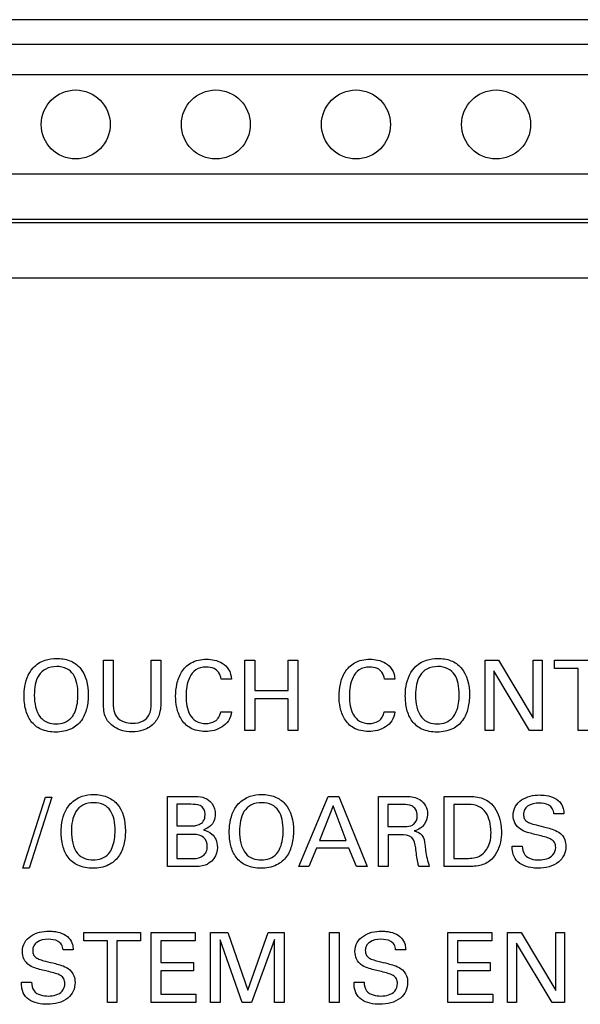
# Model space of a CAD drawing. Header units: inches. Extents: x 0 to 34, y 0 to 22.
# Tile 7 of 20: x 15.245 to 15.645, y 10.62 to 11.323. Entities that reach past the tile are written whole.
import ezdxf

# ---------------------------------------------------------------- set-up
doc = ezdxf.new("R2010")
doc.units = ezdxf.units.IN
doc.header["$LTSCALE"] = 1.87
doc.header["$MEASUREMENT"] = 0
doc.layers.get('0').update_dxf_attribs({"linetype": 'CONTINUOUS'})

msp = doc.modelspace()

# ---------------------------------------------------------------- linework, layer by layer
at = {"color": 7, "linetype": 'CONTINUOUS'}
for p, q in [((21.13721, 11.32288), (13.93446, 11.32288)), ((21.13721, 11.30517), (13.93446, 11.30517)), ((21.13721, 11.28351), (13.93446, 11.28351)), ((21.13721, 11.21265), (13.93446, 11.21265)), ((22.33603, 11.18017), (13.93446, 11.18017))]:
    msp.add_line(p, q, dxfattribs=at)
at = {"color": 3, "linetype": 'CONTINUOUS'}
for p, q in [((13.92579, 11.17814), (22.3447, 11.17814)), ((13.92579, 11.13864), (22.3447, 11.13864))]:
    msp.add_line(p, q, dxfattribs=at)
at = {"color": 40, "linetype": 'CONTINUOUS'}
for p, q in [((15.30506, 10.83488), (15.30506, 10.86542)), ((15.30506, 10.86542), (15.312, 10.86542)), ((15.312, 10.86542), (15.312, 10.8344)), ((15.33921, 10.83468), (15.33921, 10.86542)), ((15.33921, 10.86542), (15.34594, 10.86542)), ((15.34594, 10.86542), (15.34594, 10.83454)), ((15.40602, 10.81531), (15.40602, 10.86542)), ((15.40602, 10.86542), (15.41297, 10.86542)), ((15.41297, 10.86542), (15.41297, 10.84391)), ((15.43677, 10.84391), (15.43677, 10.86542)), ((15.43677, 10.86542), (15.44371, 10.86542)), ((15.44371, 10.86542), (15.44371, 10.81531)), ((15.57742, 10.81531), (15.57742, 10.86542)), ((15.57742, 10.86542), (15.58707, 10.86542)), ((15.58707, 10.86542), (15.61171, 10.82399)), ((15.61171, 10.82399), (15.61171, 10.86542)), ((15.61171, 10.86542), (15.61809, 10.86542)), ((15.61809, 10.86542), (15.61809, 10.81531)), ((15.62694, 10.85953), (15.62694, 10.86542)), ((15.62694, 10.86542), (15.66741, 10.86542)), ((15.58373, 10.85786), (15.58373, 10.81531)), ((15.60921, 10.81531), (15.58373, 10.85786)), ((15.64374, 10.85953), (15.62694, 10.85953)), ((15.64374, 10.81531), (15.64374, 10.85953)), ((15.39647, 10.85189), (15.38905, 10.85189)), ((15.51309, 10.85189), (15.50566, 10.85189)), ((15.41297, 10.84391), (15.43677, 10.84391)), ((15.41297, 10.83794), (15.41297, 10.81531)), ((15.43677, 10.83794), (15.41297, 10.83794)), ((15.43677, 10.81531), (15.43677, 10.83794)), ((15.3887, 10.8285), (15.39634, 10.8285)), ((15.50531, 10.8285), (15.51295, 10.8285)), ((15.41297, 10.81531), (15.40602, 10.81531)), ((15.44371, 10.81531), (15.43677, 10.81531)), ((15.58373, 10.81531), (15.57742, 10.81531)), ((15.61809, 10.81531), (15.60921, 10.81531)), ((15.65061, 10.81531), (15.64374, 10.81531)), ((15.24747, 10.71698), (15.26371, 10.76757)), ((15.26822, 10.76757), (15.25205, 10.71698)), ((15.26371, 10.76757), (15.26822, 10.76757)), ((15.35073, 10.71809), (15.35073, 10.7682)), ((15.35073, 10.7682), (15.36863, 10.7682)), ((15.44442, 10.71809), (15.46552, 10.7682)), ((15.46552, 10.7682), (15.47294, 10.7682)), ((15.47294, 10.7682), (15.49321, 10.71809)), ((15.5013, 10.71809), (15.5013, 10.7682)), ((15.5013, 10.7682), (15.51921, 10.7682)), ((15.54817, 10.71809), (15.54817, 10.7682)), ((15.54817, 10.7682), (15.56268, 10.7682)), ((15.35746, 10.76251), (15.35746, 10.74703)), ((15.36745, 10.76251), (15.35746, 10.76251)), ((15.46892, 10.76133), (15.4592, 10.73676)), ((15.47815, 10.73676), (15.46892, 10.76133)), ((15.50803, 10.76237), (15.50803, 10.74662)), ((15.519, 10.76237), (15.50803, 10.76237)), ((15.55512, 10.76244), (15.55512, 10.72378)), ((15.56344, 10.76244), (15.55512, 10.76244)), ((15.63368, 10.7557), (15.62646, 10.7557)), ((15.35746, 10.74703), (15.36717, 10.74703)), ((15.50803, 10.74662), (15.519, 10.74662)), ((15.35746, 10.74106), (15.35746, 10.72371)), ((15.3696, 10.74106), (15.35746, 10.74106)), ((15.50817, 10.74072), (15.50817, 10.71809)), ((15.51692, 10.74072), (15.50817, 10.74072)), ((15.45698, 10.73113), (15.45156, 10.71809)), ((15.48023, 10.73113), (15.45698, 10.73113)), ((15.4592, 10.73676), (15.47815, 10.73676)), ((15.48564, 10.71809), (15.48023, 10.73113)), ((15.59676, 10.73274), (15.60397, 10.73274)), ((15.55512, 10.72378), (15.56192, 10.72378)), ((15.25205, 10.71698), (15.24747, 10.71698)), ((15.36898, 10.71809), (15.35073, 10.71809)), ((15.35746, 10.72371), (15.36932, 10.72371)), ((15.45156, 10.71809), (15.44442, 10.71809)), ((15.49321, 10.71809), (15.48564, 10.71809)), ((15.50817, 10.71809), (15.5013, 10.71809)), ((15.5376, 10.71809), (15.53017, 10.71809)), ((15.56226, 10.71809), (15.54817, 10.71809)), ((15.29103, 10.66508), (15.29103, 10.67097)), ((15.29103, 10.67097), (15.33149, 10.67097)), ((15.33149, 10.67097), (15.33149, 10.66508)), ((15.33908, 10.62086), (15.33908, 10.67097)), ((15.33908, 10.67097), (15.37052, 10.67097)), ((15.37052, 10.67097), (15.37052, 10.66508)), ((15.38154, 10.62086), (15.38154, 10.67097)), ((15.38154, 10.67097), (15.39382, 10.67097)), ((15.39382, 10.67097), (15.40798, 10.62968)), ((15.40798, 10.62968), (15.42249, 10.67097)), ((15.42249, 10.67097), (15.43394, 10.67097)), ((15.43394, 10.67097), (15.43394, 10.62086)), ((15.46626, 10.62086), (15.46626, 10.67097)), ((15.46626, 10.67097), (15.4732, 10.67097)), ((15.4732, 10.67097), (15.4732, 10.62086)), ((15.55088, 10.62086), (15.55088, 10.67097)), ((15.55088, 10.67097), (15.58232, 10.67097)), ((15.58232, 10.67097), (15.58232, 10.66508)), ((15.59351, 10.62086), (15.59351, 10.67097)), ((15.59351, 10.67097), (15.60316, 10.67097)), ((15.60316, 10.67097), (15.6278, 10.62954)), ((15.6278, 10.62954), (15.6278, 10.67097)), ((15.6278, 10.67097), (15.63418, 10.67097)), ((15.63418, 10.67097), (15.63418, 10.62086)), ((15.30782, 10.66508), (15.29103, 10.66508)), ((15.30782, 10.62086), (15.30782, 10.66508)), ((15.3147, 10.66508), (15.3147, 10.62086)), ((15.33149, 10.66508), (15.3147, 10.66508)), ((15.34602, 10.66508), (15.34602, 10.64946)), ((15.37052, 10.66508), (15.34602, 10.66508)), ((15.38827, 10.66571), (15.38827, 10.62086)), ((15.40409, 10.62086), (15.38827, 10.66571)), ((15.42714, 10.66598), (15.41069, 10.62086)), ((15.42714, 10.62086), (15.42714, 10.66598)), ((15.55782, 10.66508), (15.55782, 10.64946)), ((15.58232, 10.66508), (15.55782, 10.66508)), ((15.59983, 10.66341), (15.59983, 10.62086)), ((15.6253, 10.62086), (15.59983, 10.66341)), ((15.28343, 10.65848), (15.27621, 10.65848)), ((15.52079, 10.65848), (15.51357, 10.65848)), ((15.34602, 10.64946), (15.36934, 10.64946)), ((15.36934, 10.64946), (15.36934, 10.64363)), ((15.55782, 10.64946), (15.58114, 10.64946)), ((15.58114, 10.64946), (15.58114, 10.64363)), ((15.34602, 10.64363), (15.34602, 10.62697)), ((15.36934, 10.64363), (15.34602, 10.64363)), ((15.55782, 10.64363), (15.55782, 10.62697)), ((15.58114, 10.64363), (15.55782, 10.64363)), ((15.2465, 10.63551), (15.25372, 10.63551)), ((15.48386, 10.63551), (15.49108, 10.63551)), ((15.34602, 10.62697), (15.37108, 10.62697)), ((15.37108, 10.62697), (15.37108, 10.62086)), ((15.55782, 10.62697), (15.58287, 10.62697)), ((15.58287, 10.62697), (15.58287, 10.62086)), ((15.3147, 10.62086), (15.30782, 10.62086)), ((15.37108, 10.62086), (15.33908, 10.62086)), ((15.38827, 10.62086), (15.38154, 10.62086)), ((15.41069, 10.62086), (15.40409, 10.62086)), ((15.43394, 10.62086), (15.42714, 10.62086)), ((15.4732, 10.62086), (15.46626, 10.62086)), ((15.58287, 10.62086), (15.55088, 10.62086)), ((15.59983, 10.62086), (15.59351, 10.62086)), ((15.63418, 10.62086), (15.6253, 10.62086))]:
    msp.add_line(p, q, dxfattribs=at)
at = {"color": 7, "linetype": 'CONTINUOUS'}
for centre in [(15.28524, 11.24808), (15.38524, 11.24808), (15.48524, 11.24808), (15.58524, 11.24808)]:
    msp.add_circle(centre, 0.02461, dxfattribs=at)
at = {"color": 40, "linetype": 'CONTINUOUS'}
for points, knots in [([(15.25488, 10.86001), (15.25718, 10.86249), (15.26266, 10.86592), (15.26885, 10.86674), (15.2716, 10.86674)], [0, 0, 0, 0, 0.552113, 1, 1, 1, 1]), ([(15.2716, 10.86674), (15.27478, 10.86674), (15.28096, 10.86586), (15.292, 10.85838), (15.29423, 10.84761), (15.29423, 10.84086)], [0, 0, 0, 0, 0.247991, 0.47311, 1, 1, 1, 1]), ([(15.35657, 10.83981), (15.35657, 10.84268), (15.35717, 10.84863), (15.36028, 10.8573), (15.36756, 10.86474), (15.37475, 10.86612), (15.3785, 10.86612)], [0, 0, 0, 0, 0.223997, 0.462888, 0.707019, 1, 1, 1, 1]), ([(15.3785, 10.86612), (15.3804, 10.86612), (15.38433, 10.86571), (15.39006, 10.86361), (15.39502, 10.85894), (15.39628, 10.85433), (15.39647, 10.85189)], [0, 0, 0, 0, 0.224807, 0.463637, 0.709921, 1, 1, 1, 1]), ([(15.47318, 10.83981), (15.47318, 10.84268), (15.47378, 10.84863), (15.47689, 10.8573), (15.48418, 10.86474), (15.49136, 10.86612), (15.49511, 10.86612)], [0, 0, 0, 0, 0.223997, 0.462888, 0.707019, 1, 1, 1, 1]), ([(15.49511, 10.86612), (15.49701, 10.86612), (15.50094, 10.86571), (15.50667, 10.86361), (15.51163, 10.85894), (15.51289, 10.85433), (15.51309, 10.85189)], [0, 0, 0, 0, 0.224807, 0.463637, 0.709921, 1, 1, 1, 1]), ([(15.52692, 10.86001), (15.52922, 10.86249), (15.5347, 10.86592), (15.5409, 10.86674), (15.54365, 10.86674)], [0, 0, 0, 0, 0.552113, 1, 1, 1, 1]), ([(15.54365, 10.86674), (15.54683, 10.86674), (15.553, 10.86586), (15.56404, 10.85838), (15.56627, 10.84761), (15.56627, 10.84086)], [0, 0, 0, 0, 0.247991, 0.47311, 1, 1, 1, 1]), ([(15.24842, 10.84002), (15.24842, 10.84159), (15.24873, 10.8486), (15.25113, 10.85598), (15.25488, 10.86001)], [0, 0, 0, 0, 0.221614, 1, 1, 1, 1]), ([(15.27168, 10.86091), (15.26899, 10.86091), (15.26385, 10.86005), (15.25839, 10.85471), (15.25608, 10.84783), (15.25571, 10.84296), (15.25571, 10.84044)], [0, 0, 0, 0, 0.27398, 0.503324, 0.742364, 1, 1, 1, 1]), ([(15.28687, 10.84092), (15.28687, 10.84358), (15.28651, 10.84852), (15.28414, 10.85532), (15.27886, 10.86017), (15.27413, 10.86091), (15.27168, 10.86091)], [0, 0, 0, 0, 0.27983, 0.519811, 0.74112, 1, 1, 1, 1]), ([(15.37822, 10.86056), (15.37569, 10.86056), (15.37065, 10.85936), (15.3661, 10.85342), (15.36431, 10.84674), (15.36399, 10.84213), (15.36399, 10.83988)], [0, 0, 0, 0, 0.270297, 0.509605, 0.759476, 1, 1, 1, 1]), ([(15.38905, 10.85189), (15.38877, 10.85365), (15.3878, 10.85684), (15.38359, 10.86011), (15.38017, 10.86056), (15.37822, 10.86056)], [0, 0, 0, 0, 0.349366, 0.618431, 1, 1, 1, 1]), ([(15.49483, 10.86056), (15.4923, 10.86056), (15.48726, 10.85936), (15.48271, 10.85342), (15.48092, 10.84674), (15.48061, 10.84213), (15.48061, 10.83988)], [0, 0, 0, 0, 0.270297, 0.509605, 0.759476, 1, 1, 1, 1]), ([(15.50566, 10.85189), (15.50538, 10.85365), (15.50441, 10.85684), (15.5002, 10.86011), (15.49678, 10.86056), (15.49483, 10.86056)], [0, 0, 0, 0, 0.349366, 0.618431, 1, 1, 1, 1]), ([(15.52047, 10.84002), (15.52047, 10.84159), (15.52077, 10.8486), (15.52318, 10.85598), (15.52692, 10.86001)], [0, 0, 0, 0, 0.221614, 1, 1, 1, 1]), ([(15.54372, 10.86091), (15.54104, 10.86091), (15.5359, 10.86005), (15.53043, 10.85471), (15.52812, 10.84783), (15.52775, 10.84296), (15.52775, 10.84044)], [0, 0, 0, 0, 0.27398, 0.503324, 0.742364, 1, 1, 1, 1]), ([(15.55892, 10.84092), (15.55892, 10.84358), (15.55856, 10.84852), (15.55619, 10.85532), (15.55091, 10.86017), (15.54617, 10.86091), (15.54372, 10.86091)], [0, 0, 0, 0, 0.27983, 0.519811, 0.74112, 1, 1, 1, 1]), ([(15.27105, 10.81413), (15.2674, 10.81413), (15.26054, 10.81512), (15.25269, 10.82151), (15.24901, 10.83036), (15.24842, 10.83672), (15.24842, 10.84002)], [0, 0, 0, 0, 0.281123, 0.512208, 0.745421, 1, 1, 1, 1]), ([(15.29423, 10.84086), (15.29423, 10.83757), (15.29362, 10.83113), (15.28997, 10.82207), (15.282, 10.81524), (15.27484, 10.81413), (15.27105, 10.81413)], [0, 0, 0, 0, 0.246707, 0.480961, 0.715194, 1, 1, 1, 1]), ([(15.28236, 10.82461), (15.28338, 10.82586), (15.28618, 10.83095), (15.28687, 10.83682), (15.28687, 10.84092)], [0, 0, 0, 0, 0.282034, 1, 1, 1, 1]), ([(15.3776, 10.81455), (15.37392, 10.81455), (15.36692, 10.81587), (15.35993, 10.82315), (15.3571, 10.83148), (15.35657, 10.83712), (15.35657, 10.83981)], [0, 0, 0, 0, 0.298372, 0.543386, 0.781221, 1, 1, 1, 1]), ([(15.36399, 10.83988), (15.36399, 10.83752), (15.36432, 10.83293), (15.36627, 10.82643), (15.37101, 10.82117), (15.37574, 10.82024), (15.37815, 10.82024)], [0, 0, 0, 0, 0.259392, 0.504073, 0.734006, 1, 1, 1, 1]), ([(15.49421, 10.81455), (15.49053, 10.81455), (15.48353, 10.81587), (15.47654, 10.82315), (15.47371, 10.83148), (15.47318, 10.83712), (15.47318, 10.83981)], [0, 0, 0, 0, 0.298372, 0.543386, 0.781221, 1, 1, 1, 1]), ([(15.48061, 10.83988), (15.48061, 10.83752), (15.48093, 10.83293), (15.48288, 10.82643), (15.48762, 10.82117), (15.49235, 10.82024), (15.49477, 10.82024)], [0, 0, 0, 0, 0.259392, 0.504073, 0.734006, 1, 1, 1, 1]), ([(15.54309, 10.81413), (15.53944, 10.81413), (15.53258, 10.81512), (15.52473, 10.82151), (15.52106, 10.83036), (15.52047, 10.83672), (15.52047, 10.84002)], [0, 0, 0, 0, 0.281123, 0.512208, 0.745421, 1, 1, 1, 1]), ([(15.56627, 10.84086), (15.56627, 10.83757), (15.56566, 10.83113), (15.56202, 10.82207), (15.55404, 10.81524), (15.54689, 10.81413), (15.54309, 10.81413)], [0, 0, 0, 0, 0.246707, 0.480961, 0.715194, 1, 1, 1, 1]), ([(15.55441, 10.82461), (15.55543, 10.82586), (15.55823, 10.83095), (15.55892, 10.83682), (15.55892, 10.84092)], [0, 0, 0, 0, 0.282034, 1, 1, 1, 1]), ([(15.30797, 10.82225), (15.30757, 10.82285), (15.3053, 10.8266), (15.30506, 10.83124), (15.30506, 10.83488)], [0, 0, 0, 0, 0.164827, 1, 1, 1, 1]), ([(15.312, 10.8344), (15.312, 10.83324), (15.31212, 10.83013), (15.31307, 10.82698), (15.31422, 10.82537)], [0, 0, 0, 0, 0.369163, 1, 1, 1, 1]), ([(15.32567, 10.82045), (15.32834, 10.82045), (15.33316, 10.8211), (15.33874, 10.82671), (15.33921, 10.8318), (15.33921, 10.83468)], [0, 0, 0, 0, 0.358429, 0.613513, 1, 1, 1, 1]), ([(15.34594, 10.83454), (15.34594, 10.83259), (15.34565, 10.82785), (15.34358, 10.82337), (15.34185, 10.82121)], [0, 0, 0, 0, 0.411905, 1, 1, 1, 1]), ([(15.26015, 10.82461), (15.26147, 10.82298), (15.26507, 10.82054), (15.26924, 10.82003), (15.27126, 10.82003)], [0, 0, 0, 0, 0.509563, 1, 1, 1, 1]), ([(15.27126, 10.82003), (15.27328, 10.82003), (15.27746, 10.82056), (15.28102, 10.82302), (15.28236, 10.82461)], [0, 0, 0, 0, 0.493044, 1, 1, 1, 1]), ([(15.32567, 10.81427), (15.32267, 10.81427), (15.31599, 10.81523), (15.31006, 10.81926), (15.30797, 10.82225)], [0, 0, 0, 0, 0.451024, 1, 1, 1, 1]), ([(15.31422, 10.82537), (15.3156, 10.82354), (15.31937, 10.82093), (15.3237, 10.82045), (15.32567, 10.82045)], [0, 0, 0, 0, 0.537741, 1, 1, 1, 1]), ([(15.39634, 10.8285), (15.3961, 10.82628), (15.39473, 10.82201), (15.3884, 10.81597), (15.38181, 10.81455), (15.3776, 10.81455)], [0, 0, 0, 0, 0.262595, 0.504178, 1, 1, 1, 1]), ([(15.37815, 10.82024), (15.38034, 10.82024), (15.38344, 10.82082), (15.38575, 10.82269), (15.38627, 10.82322)], [0, 0, 0, 0, 0.745477, 1, 1, 1, 1]), ([(15.38627, 10.82322), (15.38669, 10.82368), (15.38789, 10.82525), (15.38847, 10.82718), (15.3887, 10.8285)], [0, 0, 0, 0, 0.315365, 1, 1, 1, 1]), ([(15.51295, 10.8285), (15.51271, 10.82628), (15.51134, 10.82201), (15.50501, 10.81597), (15.49842, 10.81455), (15.49421, 10.81455)], [0, 0, 0, 0, 0.262595, 0.504178, 1, 1, 1, 1]), ([(15.49477, 10.82024), (15.49695, 10.82024), (15.50005, 10.82082), (15.50236, 10.82269), (15.50288, 10.82322)], [0, 0, 0, 0, 0.745477, 1, 1, 1, 1]), ([(15.50288, 10.82322), (15.5033, 10.82368), (15.5045, 10.82525), (15.50508, 10.82718), (15.50531, 10.8285)], [0, 0, 0, 0, 0.315365, 1, 1, 1, 1]), ([(15.5322, 10.82461), (15.53351, 10.82298), (15.53712, 10.82054), (15.54129, 10.82003), (15.5433, 10.82003)], [0, 0, 0, 0, 0.509582, 1, 1, 1, 1]), ([(15.5433, 10.82003), (15.54533, 10.82003), (15.5495, 10.82056), (15.55307, 10.82302), (15.55441, 10.82461)], [0, 0, 0, 0, 0.493063, 1, 1, 1, 1]), ([(15.34185, 10.82121), (15.33969, 10.81851), (15.33427, 10.81505), (15.32823, 10.81427), (15.32567, 10.81427)], [0, 0, 0, 0, 0.574059, 1, 1, 1, 1]), ([(15.28135, 10.76278), (15.28365, 10.76527), (15.28913, 10.7687), (15.29532, 10.76952), (15.29807, 10.76952)], [0, 0, 0, 0, 0.552113, 1, 1, 1, 1]), ([(15.29807, 10.76952), (15.30125, 10.76952), (15.30743, 10.76864), (15.31847, 10.76115), (15.3207, 10.75039), (15.3207, 10.74363)], [0, 0, 0, 0, 0.247991, 0.47311, 1, 1, 1, 1]), ([(15.36863, 10.7682), (15.37112, 10.7682), (15.3757, 10.76821), (15.37984, 10.76592), (15.38126, 10.76452)], [0, 0, 0, 0, 0.554894, 1, 1, 1, 1]), ([(15.40129, 10.76278), (15.40359, 10.76527), (15.40907, 10.7687), (15.41527, 10.76952), (15.41802, 10.76952)], [0, 0, 0, 0, 0.552113, 1, 1, 1, 1]), ([(15.41802, 10.76952), (15.4212, 10.76952), (15.42737, 10.76864), (15.43841, 10.76115), (15.44064, 10.75039), (15.44064, 10.74363)], [0, 0, 0, 0, 0.247991, 0.47311, 1, 1, 1, 1]), ([(15.51921, 10.7682), (15.52, 10.7682), (15.52391, 10.76816), (15.52808, 10.76754), (15.53073, 10.76584)], [0, 0, 0, 0, 0.200452, 1, 1, 1, 1]), ([(15.56268, 10.7682), (15.56621, 10.7682), (15.57163, 10.76817), (15.57862, 10.76567), (15.5816, 10.76317), (15.58288, 10.76167)], [0, 0, 0, 0, 0.48183, 0.730621, 1, 1, 1, 1]), ([(15.59745, 10.75452), (15.59745, 10.75679), (15.59847, 10.7613), (15.60333, 10.76613), (15.60962, 10.76865), (15.6142, 10.76917), (15.61654, 10.76917)], [0, 0, 0, 0, 0.253884, 0.489092, 0.737976, 1, 1, 1, 1]), ([(15.61654, 10.76917), (15.61755, 10.76917), (15.62253, 10.76894), (15.62791, 10.7672), (15.63063, 10.76424)], [0, 0, 0, 0, 0.201856, 1, 1, 1, 1]), ([(15.27489, 10.7428), (15.27489, 10.74437), (15.2752, 10.75138), (15.2776, 10.75875), (15.28135, 10.76278)], [0, 0, 0, 0, 0.221614, 1, 1, 1, 1]), ([(15.29814, 10.76369), (15.29546, 10.76369), (15.29032, 10.76283), (15.28486, 10.75749), (15.28255, 10.75061), (15.28218, 10.74574), (15.28218, 10.74321)], [0, 0, 0, 0, 0.27398, 0.503324, 0.742364, 1, 1, 1, 1]), ([(15.31334, 10.7437), (15.31334, 10.74635), (15.31298, 10.7513), (15.31061, 10.75809), (15.30533, 10.76295), (15.3006, 10.76369), (15.29814, 10.76369)], [0, 0, 0, 0, 0.279827, 0.519808, 0.74112, 1, 1, 1, 1]), ([(15.37758, 10.75494), (15.37758, 10.75644), (15.37716, 10.75927), (15.37318, 10.76254), (15.36964, 10.76251), (15.36745, 10.76251)], [0, 0, 0, 0, 0.310241, 0.546738, 1, 1, 1, 1]), ([(15.38126, 10.76452), (15.3818, 10.764), (15.38395, 10.76151), (15.3848, 10.75808), (15.3848, 10.75557)], [0, 0, 0, 0, 0.230763, 1, 1, 1, 1]), ([(15.39484, 10.7428), (15.39484, 10.74437), (15.39514, 10.75138), (15.39754, 10.75875), (15.40129, 10.76278)], [0, 0, 0, 0, 0.221614, 1, 1, 1, 1]), ([(15.41809, 10.76369), (15.41541, 10.76369), (15.41027, 10.76283), (15.4048, 10.75749), (15.40249, 10.75061), (15.40212, 10.74574), (15.40212, 10.74321)], [0, 0, 0, 0, 0.27398, 0.503321, 0.742361, 1, 1, 1, 1]), ([(15.43329, 10.7437), (15.43329, 10.74635), (15.43293, 10.7513), (15.43056, 10.75809), (15.42528, 10.76295), (15.42054, 10.76369), (15.41809, 10.76369)], [0, 0, 0, 0, 0.279825, 0.519802, 0.741111, 1, 1, 1, 1]), ([(15.52899, 10.75425), (15.52899, 10.75586), (15.52847, 10.75889), (15.52448, 10.76219), (15.52104, 10.76237), (15.519, 10.76237)], [0, 0, 0, 0, 0.330485, 0.58198, 1, 1, 1, 1]), ([(15.53073, 10.76584), (15.53246, 10.76475), (15.53538, 10.76169), (15.53628, 10.7576), (15.53628, 10.75564)], [0, 0, 0, 0, 0.509845, 1, 1, 1, 1]), ([(15.57677, 10.75807), (15.5753, 10.7597), (15.57095, 10.76233), (15.56605, 10.76244), (15.56344, 10.76244)], [0, 0, 0, 0, 0.457562, 1, 1, 1, 1]), ([(15.58288, 10.76167), (15.58613, 10.75787), (15.58866, 10.75112), (15.58905, 10.74444), (15.58905, 10.74272)], [0, 0, 0, 0, 0.744725, 1, 1, 1, 1]), ([(15.61591, 10.76334), (15.6131, 10.76334), (15.6088, 10.76266), (15.60528, 10.75872), (15.60481, 10.75638), (15.60481, 10.75522)], [0, 0, 0, 0, 0.552898, 0.773349, 1, 1, 1, 1]), ([(15.62646, 10.7557), (15.62639, 10.75703), (15.62579, 10.75956), (15.62204, 10.76296), (15.6183, 10.76334), (15.61591, 10.76334)], [0, 0, 0, 0, 0.274417, 0.507703, 1, 1, 1, 1]), ([(15.63063, 10.76424), (15.63181, 10.76294), (15.63334, 10.7601), (15.63359, 10.75702), (15.63368, 10.7557)], [0, 0, 0, 0, 0.572148, 1, 1, 1, 1]), ([(15.36717, 10.74703), (15.36923, 10.74703), (15.37268, 10.74728), (15.37691, 10.7503), (15.37758, 10.75336), (15.37758, 10.75494)], [0, 0, 0, 0, 0.418138, 0.677742, 1, 1, 1, 1]), ([(15.3848, 10.75557), (15.3848, 10.75383), (15.38432, 10.75067), (15.3813, 10.74641), (15.37818, 10.74494), (15.37633, 10.74426)], [0, 0, 0, 0, 0.344176, 0.610499, 1, 1, 1, 1]), ([(15.52559, 10.74772), (15.52593, 10.74791), (15.52798, 10.74936), (15.52899, 10.75213), (15.52899, 10.75425)], [0, 0, 0, 0, 0.153898, 1, 1, 1, 1]), ([(15.53628, 10.75564), (15.53628, 10.75478), (15.536, 10.75155), (15.53442, 10.74843), (15.53274, 10.74675)], [0, 0, 0, 0, 0.265852, 1, 1, 1, 1]), ([(15.58163, 10.74245), (15.58163, 10.74329), (15.58141, 10.74873), (15.57989, 10.75462), (15.57677, 10.75807)], [0, 0, 0, 0, 0.151906, 1, 1, 1, 1]), ([(15.60266, 10.74467), (15.60092, 10.74584), (15.59815, 10.74884), (15.59745, 10.75278), (15.59745, 10.75452)], [0, 0, 0, 0, 0.544754, 1, 1, 1, 1]), ([(15.60481, 10.75522), (15.60481, 10.75426), (15.60507, 10.75236), (15.60706, 10.7501), (15.61013, 10.74874), (15.61249, 10.74812), (15.61383, 10.7478)], [0, 0, 0, 0, 0.225166, 0.428882, 0.675953, 1, 1, 1, 1]), ([(15.519, 10.74662), (15.51936, 10.74662), (15.52158, 10.74667), (15.52398, 10.74677), (15.52559, 10.74772)], [0, 0, 0, 0, 0.162558, 1, 1, 1, 1]), ([(15.53274, 10.74675), (15.53225, 10.74626), (15.53051, 10.74477), (15.52835, 10.7439), (15.52684, 10.74349)], [0, 0, 0, 0, 0.310486, 1, 1, 1, 1]), ([(15.61383, 10.7478), (15.61622, 10.74719), (15.62005, 10.74619), (15.62556, 10.74479), (15.62856, 10.74348), (15.63, 10.74252)], [0, 0, 0, 0, 0.432669, 0.695353, 1, 1, 1, 1]), ([(15.29752, 10.71691), (15.29387, 10.71691), (15.28701, 10.7179), (15.27916, 10.72429), (15.27548, 10.73314), (15.27489, 10.7395), (15.27489, 10.7428)], [0, 0, 0, 0, 0.281123, 0.512208, 0.745421, 1, 1, 1, 1]), ([(15.3207, 10.74363), (15.3207, 10.74035), (15.32009, 10.73391), (15.31644, 10.72485), (15.30847, 10.71802), (15.30131, 10.71691), (15.29752, 10.71691)], [0, 0, 0, 0, 0.246707, 0.480961, 0.715194, 1, 1, 1, 1]), ([(15.30883, 10.72739), (15.30985, 10.72864), (15.31265, 10.73372), (15.31334, 10.7396), (15.31334, 10.7437)], [0, 0, 0, 0, 0.282034, 1, 1, 1, 1]), ([(15.37918, 10.73239), (15.37918, 10.73462), (15.37733, 10.73973), (15.3721, 10.74106), (15.3696, 10.74106)], [0, 0, 0, 0, 0.471671, 1, 1, 1, 1]), ([(15.37633, 10.74426), (15.37851, 10.74364), (15.38218, 10.74217), (15.38578, 10.73738), (15.38633, 10.73376), (15.38633, 10.73176)], [0, 0, 0, 0, 0.390803, 0.654538, 1, 1, 1, 1]), ([(15.41746, 10.71691), (15.41381, 10.71691), (15.40695, 10.7179), (15.3991, 10.72429), (15.39543, 10.73314), (15.39484, 10.7395), (15.39484, 10.7428)], [0, 0, 0, 0, 0.281123, 0.512208, 0.745421, 1, 1, 1, 1]), ([(15.44064, 10.74363), (15.44064, 10.74035), (15.44003, 10.73391), (15.43639, 10.72485), (15.42841, 10.71802), (15.42126, 10.71691), (15.41746, 10.71691)], [0, 0, 0, 0, 0.246707, 0.480961, 0.715194, 1, 1, 1, 1]), ([(15.42878, 10.72739), (15.4298, 10.72864), (15.4326, 10.73372), (15.43329, 10.7396), (15.43329, 10.7437)], [0, 0, 0, 0, 0.282034, 1, 1, 1, 1]), ([(15.52788, 10.73134), (15.52759, 10.73395), (15.52648, 10.74047), (15.51977, 10.74072), (15.51692, 10.74072)], [0, 0, 0, 0, 0.479705, 1, 1, 1, 1]), ([(15.52684, 10.74349), (15.52881, 10.74298), (15.53328, 10.74101), (15.53422, 10.73619), (15.53448, 10.73384)], [0, 0, 0, 0, 0.46328, 1, 1, 1, 1]), ([(15.57504, 10.72656), (15.5778, 10.72863), (15.58112, 10.73412), (15.58163, 10.74002), (15.58163, 10.74245)], [0, 0, 0, 0, 0.586427, 1, 1, 1, 1]), ([(15.58905, 10.74272), (15.58905, 10.74026), (15.58838, 10.73278), (15.58469, 10.72535), (15.58073, 10.72218)], [0, 0, 0, 0, 0.326899, 1, 1, 1, 1]), ([(15.61626, 10.74023), (15.61335, 10.74094), (15.6087, 10.74198), (15.60414, 10.74367), (15.60266, 10.74467)], [0, 0, 0, 0, 0.6266, 1, 1, 1, 1]), ([(15.62778, 10.73176), (15.62778, 10.73294), (15.62736, 10.73532), (15.62454, 10.73779), (15.62072, 10.73913), (15.61785, 10.73983), (15.61626, 10.74023)], [0, 0, 0, 0, 0.226903, 0.433233, 0.685008, 1, 1, 1, 1]), ([(15.63, 10.74252), (15.63191, 10.74127), (15.6345, 10.73798), (15.635, 10.73409), (15.635, 10.73252)], [0, 0, 0, 0, 0.59303, 1, 1, 1, 1]), ([(15.36932, 10.72371), (15.37176, 10.72371), (15.37565, 10.72462), (15.37875, 10.72861), (15.37918, 10.7311), (15.37918, 10.73239)], [0, 0, 0, 0, 0.500594, 0.735513, 1, 1, 1, 1]), ([(15.38633, 10.73176), (15.38633, 10.72903), (15.38498, 10.72445), (15.3817, 10.72132), (15.38029, 10.72038)], [0, 0, 0, 0, 0.616413, 1, 1, 1, 1]), ([(15.53017, 10.71809), (15.52985, 10.71905), (15.52882, 10.72343), (15.52832, 10.7279), (15.52788, 10.73134)], [0, 0, 0, 0, 0.225607, 1, 1, 1, 1]), ([(15.53448, 10.73384), (15.53464, 10.73245), (15.53524, 10.72713), (15.53629, 10.72182), (15.5376, 10.71809)], [0, 0, 0, 0, 0.261116, 1, 1, 1, 1]), ([(15.59967, 10.7226), (15.59843, 10.7242), (15.59692, 10.72761), (15.59676, 10.7312), (15.59676, 10.73274)], [0, 0, 0, 0, 0.568798, 1, 1, 1, 1]), ([(15.60397, 10.73274), (15.60406, 10.73057), (15.60518, 10.72412), (15.61241, 10.72281), (15.61605, 10.72281)], [0, 0, 0, 0, 0.373142, 1, 1, 1, 1]), ([(15.635, 10.73252), (15.635, 10.73042), (15.63419, 10.72615), (15.62826, 10.71854), (15.62034, 10.71691), (15.61522, 10.71691)], [0, 0, 0, 0, 0.226295, 0.449585, 1, 1, 1, 1]), ([(15.61605, 10.72281), (15.61952, 10.72281), (15.6258, 10.72417), (15.62778, 10.72984), (15.62778, 10.73176)], [0, 0, 0, 0, 0.643488, 1, 1, 1, 1]), ([(15.28662, 10.72739), (15.28793, 10.72576), (15.29154, 10.72332), (15.29571, 10.72281), (15.29773, 10.72281)], [0, 0, 0, 0, 0.509582, 1, 1, 1, 1]), ([(15.29773, 10.72281), (15.29975, 10.72281), (15.30393, 10.72333), (15.30749, 10.7258), (15.30883, 10.72739)], [0, 0, 0, 0, 0.493063, 1, 1, 1, 1]), ([(15.40657, 10.72739), (15.40788, 10.72576), (15.41149, 10.72332), (15.41566, 10.72281), (15.41767, 10.72281)], [0, 0, 0, 0, 0.509563, 1, 1, 1, 1]), ([(15.41767, 10.72281), (15.4197, 10.72281), (15.42387, 10.72333), (15.42744, 10.7258), (15.42878, 10.72739)], [0, 0, 0, 0, 0.493044, 1, 1, 1, 1]), ([(15.56192, 10.72378), (15.56312, 10.72378), (15.56756, 10.72384), (15.5724, 10.72458), (15.57504, 10.72656)], [0, 0, 0, 0, 0.266906, 1, 1, 1, 1]), ([(15.38029, 10.72038), (15.37946, 10.71983), (15.37592, 10.71809), (15.37188, 10.71809), (15.36898, 10.71809)], [0, 0, 0, 0, 0.255629, 1, 1, 1, 1]), ([(15.58073, 10.72218), (15.57841, 10.72025), (15.57206, 10.7179), (15.56565, 10.71809), (15.56226, 10.71809)], [0, 0, 0, 0, 0.471467, 1, 1, 1, 1]), ([(15.61522, 10.71691), (15.61406, 10.71691), (15.60855, 10.71715), (15.60239, 10.71911), (15.59967, 10.7226)], [0, 0, 0, 0, 0.208219, 1, 1, 1, 1]), ([(15.2472, 10.6573), (15.2472, 10.65957), (15.24822, 10.66408), (15.25308, 10.6689), (15.25937, 10.67143), (15.26395, 10.67195), (15.26629, 10.67195)], [0, 0, 0, 0, 0.25388, 0.48909, 0.737977, 1, 1, 1, 1]), ([(15.26629, 10.67195), (15.2673, 10.67195), (15.27228, 10.67172), (15.27766, 10.66997), (15.28038, 10.66702)], [0, 0, 0, 0, 0.201856, 1, 1, 1, 1]), ([(15.48456, 10.6573), (15.48456, 10.65957), (15.48558, 10.66408), (15.49044, 10.6689), (15.49672, 10.67143), (15.5013, 10.67195), (15.50364, 10.67195)], [0, 0, 0, 0, 0.25388, 0.48909, 0.737977, 1, 1, 1, 1]), ([(15.50364, 10.67195), (15.50466, 10.67195), (15.50963, 10.67172), (15.51502, 10.66997), (15.51773, 10.66702)], [0, 0, 0, 0, 0.201856, 1, 1, 1, 1]), ([(15.26566, 10.66612), (15.26285, 10.66612), (15.25855, 10.66544), (15.25503, 10.66149), (15.25456, 10.65915), (15.25456, 10.658)], [0, 0, 0, 0, 0.552895, 0.773343, 1, 1, 1, 1]), ([(15.27621, 10.65848), (15.27614, 10.65981), (15.27554, 10.66234), (15.27179, 10.66574), (15.26805, 10.66612), (15.26566, 10.66612)], [0, 0, 0, 0, 0.274405, 0.507684, 1, 1, 1, 1]), ([(15.28038, 10.66702), (15.28156, 10.66572), (15.28309, 10.66288), (15.28334, 10.65979), (15.28343, 10.65848)], [0, 0, 0, 0, 0.572151, 1, 1, 1, 1]), ([(15.50302, 10.66612), (15.5002, 10.66612), (15.49591, 10.66544), (15.49238, 10.66149), (15.49191, 10.65915), (15.49191, 10.658)], [0, 0, 0, 0, 0.552895, 0.773343, 1, 1, 1, 1]), ([(15.51357, 10.65848), (15.51349, 10.65981), (15.5129, 10.66234), (15.50915, 10.66574), (15.5054, 10.66612), (15.50302, 10.66612)], [0, 0, 0, 0, 0.274405, 0.507684, 1, 1, 1, 1]), ([(15.51773, 10.66702), (15.51891, 10.66572), (15.52045, 10.66288), (15.5207, 10.65979), (15.52079, 10.65848)], [0, 0, 0, 0, 0.572151, 1, 1, 1, 1]), ([(15.2524, 10.64745), (15.25067, 10.64862), (15.2479, 10.65162), (15.2472, 10.65555), (15.2472, 10.6573)], [0, 0, 0, 0, 0.544745, 1, 1, 1, 1]), ([(15.25456, 10.658), (15.25456, 10.65704), (15.25482, 10.65514), (15.25681, 10.65287), (15.25988, 10.65152), (15.26224, 10.65089), (15.26358, 10.65057)], [0, 0, 0, 0, 0.225173, 0.428885, 0.675949, 1, 1, 1, 1]), ([(15.48976, 10.64745), (15.48803, 10.64862), (15.48525, 10.65162), (15.48456, 10.65555), (15.48456, 10.6573)], [0, 0, 0, 0, 0.544745, 1, 1, 1, 1]), ([(15.49191, 10.658), (15.49191, 10.65704), (15.49217, 10.65514), (15.49417, 10.65287), (15.49724, 10.65152), (15.49959, 10.65089), (15.50094, 10.65057)], [0, 0, 0, 0, 0.225173, 0.428885, 0.675949, 1, 1, 1, 1]), ([(15.26601, 10.64301), (15.2631, 10.64372), (15.25845, 10.64476), (15.25388, 10.64645), (15.2524, 10.64745)], [0, 0, 0, 0, 0.626583, 1, 1, 1, 1]), ([(15.26358, 10.65057), (15.26597, 10.64996), (15.2698, 10.64897), (15.27531, 10.64757), (15.27831, 10.64626), (15.27975, 10.6453)], [0, 0, 0, 0, 0.432686, 0.695367, 1, 1, 1, 1]), ([(15.50336, 10.64301), (15.50045, 10.64372), (15.49581, 10.64476), (15.49124, 10.64645), (15.48976, 10.64745)], [0, 0, 0, 0, 0.626583, 1, 1, 1, 1]), ([(15.50094, 10.65057), (15.50332, 10.64996), (15.50715, 10.64897), (15.51266, 10.64757), (15.51566, 10.64626), (15.51711, 10.6453)], [0, 0, 0, 0, 0.432686, 0.695367, 1, 1, 1, 1]), ([(15.27753, 10.63454), (15.27753, 10.63572), (15.27711, 10.6381), (15.27429, 10.64057), (15.27047, 10.64191), (15.2676, 10.64261), (15.26601, 10.64301)], [0, 0, 0, 0, 0.226894, 0.433219, 0.684996, 1, 1, 1, 1]), ([(15.27975, 10.6453), (15.28166, 10.64405), (15.28425, 10.64076), (15.28475, 10.63687), (15.28475, 10.6353)], [0, 0, 0, 0, 0.593042, 1, 1, 1, 1]), ([(15.51489, 10.63454), (15.51489, 10.63572), (15.51447, 10.6381), (15.51164, 10.64057), (15.50782, 10.64191), (15.50496, 10.64261), (15.50336, 10.64301)], [0, 0, 0, 0, 0.226894, 0.433219, 0.684996, 1, 1, 1, 1]), ([(15.51711, 10.6453), (15.51901, 10.64405), (15.5216, 10.64076), (15.52211, 10.63687), (15.52211, 10.6353)], [0, 0, 0, 0, 0.593042, 1, 1, 1, 1]), ([(15.24942, 10.62537), (15.24818, 10.62698), (15.24667, 10.63039), (15.2465, 10.63397), (15.2465, 10.63551)], [0, 0, 0, 0, 0.568803, 1, 1, 1, 1]), ([(15.25372, 10.63551), (15.25381, 10.63334), (15.25493, 10.6269), (15.26216, 10.62558), (15.2658, 10.62558)], [0, 0, 0, 0, 0.373153, 1, 1, 1, 1]), ([(15.28475, 10.6353), (15.28475, 10.6332), (15.28394, 10.62893), (15.27801, 10.62132), (15.27009, 10.61968), (15.26497, 10.61968)], [0, 0, 0, 0, 0.22629, 0.449576, 1, 1, 1, 1]), ([(15.2658, 10.62558), (15.26927, 10.62558), (15.27555, 10.62695), (15.27753, 10.63262), (15.27753, 10.63454)], [0, 0, 0, 0, 0.643499, 1, 1, 1, 1]), ([(15.48678, 10.62537), (15.48554, 10.62698), (15.48402, 10.63039), (15.48386, 10.63397), (15.48386, 10.63551)], [0, 0, 0, 0, 0.568803, 1, 1, 1, 1]), ([(15.49108, 10.63551), (15.49117, 10.63334), (15.49228, 10.6269), (15.49951, 10.62558), (15.50316, 10.62558)], [0, 0, 0, 0, 0.373153, 1, 1, 1, 1]), ([(15.52211, 10.6353), (15.52211, 10.6332), (15.5213, 10.62893), (15.51537, 10.62132), (15.50745, 10.61968), (15.50232, 10.61968)], [0, 0, 0, 0, 0.22629, 0.449576, 1, 1, 1, 1]), ([(15.50316, 10.62558), (15.50662, 10.62558), (15.5129, 10.62695), (15.51489, 10.63262), (15.51489, 10.63454)], [0, 0, 0, 0, 0.643499, 1, 1, 1, 1]), ([(15.26497, 10.61968), (15.26381, 10.61968), (15.2583, 10.61993), (15.25214, 10.62189), (15.24942, 10.62537)], [0, 0, 0, 0, 0.208221, 1, 1, 1, 1]), ([(15.50232, 10.61968), (15.50116, 10.61968), (15.49566, 10.61993), (15.4895, 10.62189), (15.48678, 10.62537)], [0, 0, 0, 0, 0.208221, 1, 1, 1, 1])]:
    msp.add_open_spline(points, degree=3, knots=knots, dxfattribs=at)
for points in [[(15.25571, 10.84044), (15.25571, 10.83496), (15.25671, 10.82888), (15.26015, 10.82461)], [(15.52775, 10.84044), (15.52775, 10.83496), (15.52876, 10.82888), (15.5322, 10.82461)], [(15.28218, 10.74321), (15.28218, 10.73774), (15.28318, 10.73165), (15.28662, 10.72739)], [(15.40212, 10.74321), (15.40212, 10.73774), (15.40312, 10.73165), (15.40657, 10.72739)]]:
    msp.add_open_spline(points, degree=3, dxfattribs=at)

doc.saveas('drawing.dxf')
